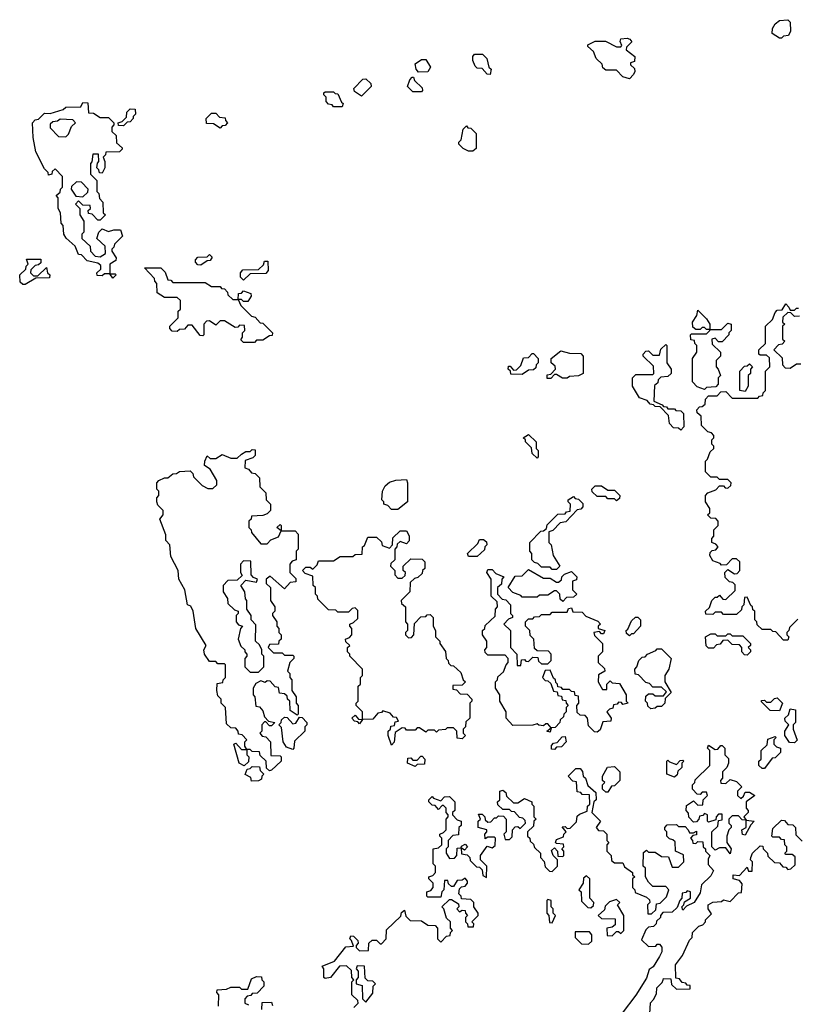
# Model space of a CAD drawing. Extents: x 2708302 to 2968450, y 494490 to 722710.
# Tile 172 of 256: x 2841180 to 2844809, y 672250 to 676846. Entities that reach past the tile are written whole.
import ezdxf

# ---------------------------------------------------------------- set-up
doc = ezdxf.new("R2010")
doc.units = 0

msp = doc.modelspace()

# ---------------------------------------------------------------- linework, layer by layer
at = {"layer": '0CON20XD'}
for points in [[(2844735, 676760), (2844725, 676760), (2844691.7, 676781.7), (2844692.5, 676805), (2844705, 676827.5), (2844725, 676842.5), (2844765, 676846.2), (2844776.2, 676835), (2844776.7, 676793.3), (2844768.3, 676771.7), (2844745, 676770), (2844735, 676760)], [(2844025, 676570), (2843995, 676580), (2843965, 676610), (2843915, 676610), (2843901.7, 676621.7), (2843898.3, 676638.3), (2843870, 676665), (2843858.3, 676698.3), (2843831.7, 676721.7), (2843831.7, 676728.3), (2843865, 676746.2), (2843913.9, 676746.1), (2843965, 676720), (2843985, 676720), (2843990, 676725), (2843982.5, 676745), (2843985, 676757.5), (2844015, 676760), (2844027.5, 676755), (2844036.7, 676743.3), (2844011.7, 676718.3), (2844010, 676705), (2844050, 676675), (2844048.3, 676651.7), (2844030, 676645), (2844030, 676635), (2844048.3, 676618.3), (2844050, 676605), (2844045, 676590), (2844025, 676570)], [(2843041.7, 676601.7), (2843030, 676615), (2843025, 676640), (2843055, 676661.2), (2843075, 676660), (2843096.7, 676625), (2843085, 676602.5), (2843041.7, 676601.7)], [(2843375, 676590), (2843361.7, 676591.7), (2843338.3, 676618.3), (2843315, 676620), (2843305, 676630), (2843294.1, 676655.9), (2843294, 676675), (2843302.5, 676685), (2843340, 676685), (2843360, 676665), (2843370, 676625), (2843380, 676615), (2843375, 676590)], [(2842775, 676490), (2842741.7, 676511.7), (2842740, 676525), (2842781.7, 676568.3), (2842795, 676570), (2842818.3, 676548.3), (2842820, 676535), (2842775, 676490)], [(2843055, 676510), (2843015, 676510), (2842990, 676535), (2843000, 676565), (2843011.7, 676578.3), (2843018.3, 676578.3), (2843021.7, 676561.7), (2843058.3, 676528.3), (2843060, 676515), (2843055, 676510)], [(2842685, 676440), (2842645, 676440), (2842638.3, 676448.3), (2842621.7, 676451.7), (2842610, 676465), (2842610, 676485), (2842600, 676495), (2842600, 676505), (2842605, 676510), (2842645, 676510), (2842651.7, 676501.7), (2842665, 676500), (2842681.7, 676461.7), (2842690, 676455), (2842685, 676440)], [(2841615, 675640), (2841600, 675660), (2841575, 675660), (2841565, 675650), (2841541.7, 675651.7), (2841540, 675665), (2841558.3, 675681.7), (2841558.3, 675698.3), (2841545, 675710), (2841495, 675720), (2841468.3, 675748.3), (2841455, 675750), (2841438.3, 675788.3), (2841397, 675827), (2841386.7, 675845), (2841382.5, 675885), (2841373.8, 675896.2), (2841370, 675945), (2841360, 675965), (2841360, 676015), (2841350, 676025), (2841368.3, 676041.7), (2841370, 676055), (2841380, 676065), (2841380, 676115), (2841345, 676150), (2841331.7, 676138.3), (2841330, 676125), (2841315, 676120), (2841312.5, 676132.5), (2841295, 676150), (2841255, 676230), (2841243, 676297), (2841240, 676365), (2841251.7, 676378.3), (2841268.3, 676381.7), (2841295, 676410), (2841321.7, 676408.3), (2841382.5, 676427.5), (2841395, 676437.5), (2841465, 676440), (2841475, 676460), (2841498.3, 676458.3), (2841501.7, 676411.7), (2841525, 676410), (2841555, 676390), (2841595, 676390), (2841620, 676365), (2841620, 676355), (2841610, 676345), (2841610, 676325), (2841630, 676305), (2841631.7, 676271.7), (2841658.3, 676248.3), (2841658.3, 676241.7), (2841645, 676230), (2841581.7, 676228.3), (2841580, 676215), (2841570, 676205), (2841577.5, 676185), (2841577.5, 676155), (2841565, 676130), (2841551.7, 676131.7), (2841550, 676145), (2841540, 676155), (2841543, 676177), (2841550, 676185), (2841548.3, 676218.3), (2841521.7, 676218.3), (2841517, 676183), (2841510, 676175), (2841510, 676125), (2841540, 676095), (2841540, 676045), (2841550, 676035), (2841551.7, 676011.7), (2841567.5, 675995), (2841570, 675945), (2841580, 675935), (2841555, 675910), (2841545, 675910), (2841518.3, 675938.3), (2841501.7, 675941.7), (2841500, 675955), (2841510, 675965), (2841508.3, 675978.3), (2841475, 675980), (2841455, 676000), (2841440, 675985), (2841460, 675965), (2841460, 675935), (2841480, 675905), (2841480, 675855), (2841470, 675845), (2841470, 675825), (2841508.3, 675788.3), (2841510, 675765), (2841531.7, 675741.7), (2841555, 675740), (2841580, 675755), (2841578.3, 675788.3), (2841540, 675825), (2841550, 675855), (2841565, 675870), (2841595, 675857.5), (2841620, 675865), (2841650, 675865), (2841660, 675835), (2841621.7, 675798.3), (2841620, 675785), (2841610, 675775), (2841610, 675765), (2841630, 675735), (2841628.3, 675721.7), (2841600, 675705), (2841600, 675660), (2841625, 675660), (2841630, 675655), (2841615, 675640)], [(2841665, 676350), (2841641.7, 676351.7), (2841640, 676365), (2841658.3, 676371.7), (2841678.3, 676391.7), (2841680, 676415), (2841695, 676430), (2841718.3, 676428.3), (2841720, 676405), (2841710, 676395), (2841710, 676385), (2841695, 676370), (2841681.7, 676368.3), (2841665, 676350)], [(2842115, 676340), (2842085, 676360), (2842051.7, 676361.7), (2842050, 676385), (2842075, 676410), (2842095, 676410), (2842111.7, 676391.7), (2842138.3, 676388.3), (2842140, 676375), (2842150, 676365), (2842138.3, 676351.7), (2842125, 676350), (2842115, 676340)], [(2841395, 676300), (2841408.3, 676311.7), (2841421.7, 676348.3), (2841440, 676365), (2841428.3, 676378.3), (2841368.3, 676381.7), (2841357, 676373), (2841335, 676370), (2841321.7, 676358.3), (2841321.7, 676341.7), (2841361.7, 676301.7), (2841395, 676300)], [(2843295, 676232.5), (2843275, 676232.5), (2843250, 676245), (2843230, 676265), (2843230, 676275), (2843240, 676285), (2843250, 676335), (2843265, 676350), (2843271.7, 676341.7), (2843285, 676340), (2843310, 676315), (2843310, 676245), (2843295, 676232.5)], [(2841475, 676020), (2841498.3, 676041.7), (2841500, 676055), (2841468.3, 676088.3), (2841445, 676090), (2841421.7, 676068.3), (2841420, 676055), (2841441.7, 676021.7), (2841475, 676020)], [(2842025, 675700), (2842011.7, 675701.7), (2842000, 675715), (2842000, 675725), (2842011.7, 675738.3), (2842055, 675740), (2842065, 675750), (2842078.3, 675738.3), (2842068.3, 675721.7), (2842055, 675720), (2842025, 675700)], [(2841205, 675610), (2841195, 675610), (2841181.7, 675621.7), (2841180, 675655), (2841208.3, 675681.7), (2841210, 675695), (2841220, 675705), (2841211.7, 675728.3), (2841278.3, 675728.3), (2841278.3, 675711.7), (2841268.3, 675701.7), (2841251.7, 675698.3), (2841231.7, 675678.3), (2841230, 675665), (2841245, 675650), (2841265, 675650), (2841305, 675690), (2841310, 675665), (2841320, 675655), (2841318.3, 675641.7), (2841255, 675640), (2841205, 675610)], [(2842225, 675630), (2842210, 675645), (2842210, 675665), (2842221.7, 675678.3), (2842295, 675680), (2842318.3, 675701.7), (2842321.7, 675718.3), (2842338.3, 675718.3), (2842340, 675675), (2842328.3, 675661.7), (2842255, 675660), (2842225, 675630)], [(2842275, 675340), (2842225, 675340), (2842211.7, 675351.7), (2842220, 675365), (2842220, 675385), (2842230, 675395), (2842228.3, 675418.3), (2842205, 675420), (2842198.3, 675411.7), (2842185, 675410), (2842135, 675440), (2842115, 675440), (2842095, 675420), (2842065, 675440), (2842051.7, 675438.3), (2842040, 675425), (2842040, 675375), (2842035, 675370), (2842021.7, 675371.7), (2841985, 675420), (2841965, 675420), (2841948.3, 675401.7), (2841925, 675400), (2841915, 675390), (2841891.7, 675391.7), (2841880, 675405), (2841880, 675415), (2841920, 675455), (2841920, 675485), (2841930, 675495), (2841930, 675535), (2841915, 675550), (2841855, 675550), (2841821.7, 675571.7), (2841820, 675615), (2841810, 675625), (2841808.3, 675638.3), (2841761.7, 675688.3), (2841838.3, 675688.3), (2841858.3, 675668.3), (2841871.7, 675631.7), (2841885, 675630), (2841895, 675620), (2842045, 675620), (2842075, 675600), (2842115, 675600), (2842121.7, 675591.7), (2842135, 675590), (2842150, 675575), (2842151.7, 675561.7), (2842175, 675540), (2842200, 675540), (2842201.7, 675568.3), (2842215, 675570), (2842225, 675580), (2842258.3, 675568.3), (2842260, 675555), (2842245, 675530), (2842225, 675530), (2842215, 675540), (2842200, 675540), (2842211.7, 675511.7), (2842261.7, 675461.7), (2842278.3, 675458.3), (2842301.7, 675431.7), (2842315, 675430), (2842360, 675385), (2842358.3, 675371.7), (2842345, 675370), (2842315, 675350), (2842285, 675350), (2842275, 675340)], [(2844811.7, 674048.3), (2844771.7, 674008.3), (2844770, 673995), (2844760, 673985), (2844760, 673975), (2844770, 673965), (2844765, 673950), (2844745, 673950), (2844708.3, 673988.3), (2844695, 673990), (2844685, 674000), (2844645, 674000), (2844621.7, 674021.7), (2844620, 674035), (2844610, 674045), (2844610, 674085), (2844601.7, 674091.7), (2844600, 674105), (2844591.7, 674111.7), (2844575, 674150), (2844561.7, 674148.3), (2844560, 674115), (2844550, 674105), (2844548.3, 674091.7), (2844525, 674070), (2844465, 674070), (2844455, 674080), (2844425, 674080), (2844415, 674070), (2844381.7, 674071.7), (2844380, 674085), (2844398.3, 674101.7), (2844410, 674135), (2844425, 674150), (2844435, 674150), (2844445, 674160), (2844461.7, 674141.7), (2844475, 674140), (2844518.3, 674181.7), (2844518.3, 674208.3), (2844508.3, 674218.3), (2844491.7, 674221.7), (2844471.7, 674241.7), (2844470, 674265), (2844485, 674280), (2844515, 674260), (2844528.3, 674261.7), (2844540, 674275), (2844540, 674315), (2844525, 674330), (2844505, 674330), (2844478.3, 674301.7), (2844455, 674300), (2844448.3, 674308.3), (2844415, 674320), (2844400, 674345), (2844401.7, 674358.3), (2844411.7, 674368.3), (2844428.3, 674371.7), (2844440, 674385), (2844428.3, 674398.3), (2844410, 674405), (2844410, 674425), (2844420, 674435), (2844420, 674465), (2844440, 674485), (2844440, 674505), (2844428.3, 674518.3), (2844405, 674520), (2844390, 674535), (2844400, 674545), (2844400, 674565), (2844380, 674595), (2844380, 674625), (2844391.7, 674638.3), (2844428.3, 674651.7), (2844445, 674670), (2844465, 674670), (2844471.7, 674661.7), (2844485, 674660), (2844498.3, 674671.7), (2844500, 674685), (2844485, 674700), (2844445, 674700), (2844435, 674710), (2844405, 674710), (2844380, 674735), (2844380, 674785), (2844390, 674795), (2844401.7, 674828.3), (2844420, 674845), (2844420, 674855), (2844410, 674865), (2844410, 674885), (2844420, 674895), (2844420, 674905), (2844408.3, 674918.3), (2844391.7, 674921.7), (2844361.7, 674951.7), (2844360, 674995), (2844341.7, 675011.7), (2844340, 675025), (2844351.7, 675038.3), (2844365, 675040), (2844378.3, 675051.7), (2844380, 675075), (2844395, 675090), (2844435, 675090), (2844451.7, 675108.3), (2844475, 675110), (2844505, 675080), (2844625, 675080), (2844631.7, 675088.3), (2844648.3, 675091.7), (2844650, 675105), (2844660, 675115), (2844660, 675205), (2844680, 675225), (2844678.3, 675268.3), (2844665, 675280), (2844635, 675280), (2844630, 675285), (2844630, 675305), (2844660, 675335), (2844660, 675415), (2844692.5, 675447.5), (2844705, 675480), (2844715, 675490), (2844738.3, 675491.7), (2844755, 675520), (2844770, 675505), (2844775, 675490), (2844795, 675490), (2844805, 675500), (2844815, 675500)], [(2844375, 675120), (2844341.7, 675131.7), (2844320, 675155), (2844320, 675265), (2844340, 675295), (2844340, 675325), (2844330, 675335), (2844328.3, 675348.3), (2844311.7, 675351.7), (2844310, 675375), (2844315, 675380), (2844385, 675380), (2844400, 675395), (2844400, 675400), (2844385, 675400), (2844375, 675410), (2844365, 675410), (2844355, 675400), (2844335, 675400), (2844321.7, 675411.7), (2844320, 675435), (2844340, 675465), (2844345, 675490), (2844385, 675450), (2844400, 675425), (2844400, 675400), (2844455, 675400), (2844485, 675430), (2844500, 675425), (2844500, 675395), (2844490, 675385), (2844490, 675375), (2844458.3, 675341.7), (2844441.7, 675341.7), (2844425, 675360), (2844410, 675355), (2844411.7, 675331.7), (2844450, 675295), (2844450, 675275), (2844430, 675255), (2844430, 675225), (2844440, 675215), (2844450, 675185), (2844440, 675175), (2844440, 675145), (2844428.3, 675131.7), (2844385, 675130), (2844375, 675120)], [(2844818.3, 675461.7), (2844795, 675460), (2844778.3, 675478.3), (2844765, 675480), (2844741.7, 675458.3), (2844740, 675435), (2844750, 675425), (2844740, 675415), (2844740, 675355), (2844750, 675345), (2844738.3, 675331.7), (2844721.7, 675328.3), (2844700, 675305), (2844738.3, 675268.3), (2844740, 675235), (2844751.7, 675221.7), (2844775, 675220), (2844805, 675240), (2844825, 675240)], [(2844265, 674930), (2844255, 674940), (2844231.7, 674941.7), (2844211.7, 674961.7), (2844208.3, 674998.3), (2844168.3, 675038.3), (2844145, 675040), (2844138.3, 675048.3), (2844121.7, 675051.7), (2844108.3, 675068.3), (2844071.7, 675081.7), (2844040, 675135), (2844040, 675175), (2844055, 675190), (2844135, 675190), (2844140, 675195), (2844138.3, 675228.3), (2844090, 675275), (2844090, 675285), (2844101.7, 675298.3), (2844115, 675300), (2844135, 675280), (2844165, 675280), (2844171.7, 675308.3), (2844195, 675330), (2844200, 675325), (2844200, 675245), (2844220, 675215), (2844220, 675195), (2844205, 675180), (2844171.7, 675178.3), (2844160, 675165), (2844158.3, 675151.7), (2844141.7, 675138.3), (2844140, 675065), (2844178.3, 675048.3), (2844185, 675040), (2844198.3, 675038.3), (2844205, 675030), (2844235, 675030), (2844241.7, 675021.7), (2844265, 675020), (2844278.3, 675008.3), (2844280, 674945), (2844265, 674930)], [(2843525, 675190), (2843471.7, 675191.7), (2843470, 675205), (2843460, 675215), (2843461.7, 675228.3), (2843468.3, 675228.3), (2843485, 675210), (2843498.3, 675211.7), (2843518.3, 675231.7), (2843531.7, 675268.3), (2843555, 675270), (2843571.7, 675288.3), (2843578.3, 675288.3), (2843600, 675265), (2843600, 675245), (2843590, 675235), (2843588.3, 675221.7), (2843578.3, 675211.7), (2843555, 675210), (2843525, 675190)], [(2843658.3, 675171.7), (2843641.7, 675171.7), (2843641.7, 675188.3), (2843658.3, 675191.7), (2843680, 675215), (2843678.3, 675228.3), (2843660, 675245), (2843660, 675265), (2843705, 675300), (2843745, 675290), (2843798.3, 675288.3), (2843810, 675275), (2843810, 675195), (2843787, 675183), (2843745, 675180), (2843735, 675172.5), (2843713, 675173), (2843685, 675190), (2843675, 675190), (2843658.3, 675171.7)], [(2844565, 675110), (2844540, 675115), (2844540, 675205), (2844561.7, 675228.3), (2844575, 675230), (2844585, 675240), (2844600, 675225), (2844590, 675215), (2844590, 675195), (2844580, 675185), (2844580, 675135), (2844565, 675110)], [(2843595, 674800), (2843571.7, 674821.7), (2843568.3, 674848.3), (2843540, 674875), (2843540, 674885), (2843530, 674895), (2843555, 674910), (2843590, 674875), (2843590, 674845), (2843600, 674835), (2843600, 674805), (2843595, 674800)], [(2842345, 673340), (2842331.7, 673351.7), (2842330, 673385), (2842301.7, 673411.7), (2842298.3, 673428.3), (2842265, 673430), (2842255, 673440), (2842240, 673440), (2842240, 673415), (2842250, 673405), (2842248.3, 673381.7), (2842227.5, 673362.5), (2842204, 673375), (2842180, 673465), (2842188.3, 673468.3), (2842215, 673440), (2842240, 673440), (2842230, 673455), (2842230, 673475), (2842240, 673485), (2842218.3, 673508.3), (2842201.7, 673511.7), (2842200, 673525), (2842188.3, 673538.3), (2842165, 673540), (2842145, 673560), (2842140, 673635), (2842120, 673655), (2842120, 673675), (2842105, 673690), (2842100, 673715), (2842101.7, 673748.3), (2842128.3, 673751.7), (2842130, 673765), (2842140, 673775), (2842140, 673835), (2842135, 673840), (2842105, 673840), (2842095, 673850), (2842065, 673850), (2842042.5, 673885), (2842040, 673905), (2842050, 673925), (2842002.5, 674005), (2841990, 674085), (2841978.3, 674108.3), (2841962.5, 674115), (2841950, 674185), (2841922.5, 674235), (2841920, 674275), (2841885, 674340), (2841880, 674395), (2841862.5, 674415), (2841861.7, 674441.7), (2841833.3, 674515), (2841850, 674535), (2841850, 674555), (2841825, 674580), (2841820, 674595), (2841820, 674615), (2841830, 674625), (2841830, 674645), (2841820, 674655), (2841820, 674685), (2841830, 674695), (2841855, 674707.5), (2841871.7, 674708.3), (2841895, 674726.7), (2841911.7, 674728.3), (2841925, 674737.5), (2841975, 674740), (2841988.3, 674728.3), (2841991.7, 674711.7), (2842031.7, 674671.7), (2842058.3, 674658.3), (2842081.7, 674658.3), (2842100, 674675), (2842100, 674695), (2842068.3, 674748.3), (2842042.5, 674765), (2842043.3, 674785), (2842055, 674810), (2842068.3, 674798.3), (2842095, 674797.5), (2842125, 674816.7), (2842165, 674800), (2842195, 674800), (2842215, 674817.5), (2842235, 674830), (2842255, 674830), (2842265, 674840), (2842278.3, 674838.3), (2842278.3, 674811.7), (2842268.3, 674801.7), (2842231.7, 674788.3), (2842230, 674755), (2842248.3, 674748.3), (2842261.7, 674731.7), (2842278.3, 674728.3), (2842298.3, 674708.3), (2842300, 674665), (2842328.3, 674638.3), (2842330, 674605), (2842350, 674585), (2842350, 674555), (2842335, 674540), (2842315, 674532.5), (2842261.7, 674528.3), (2842260, 674515), (2842250, 674505), (2842250, 674475), (2842260, 674465), (2842261.7, 674451.7), (2842305, 674400), (2842335, 674400), (2842351.7, 674418.3), (2842388.3, 674431.7), (2842400, 674460), (2842380, 674475), (2842395, 674490), (2842400, 674485), (2842400, 674460), (2842465, 674460), (2842480, 674445), (2842480, 674375), (2842470, 674365), (2842470, 674325), (2842451.7, 674318.3), (2842440, 674305), (2842440, 674265), (2842468.3, 674238.3), (2842468.3, 674221.7), (2842441.7, 674218.3), (2842415, 674190), (2842348.3, 674248.3), (2842330, 674235), (2842330, 674215), (2842350, 674195), (2842350, 674135), (2842370, 674105), (2842370, 674085), (2842360, 674075), (2842360, 674065), (2842380, 674035), (2842380, 674015), (2842390, 674005), (2842390, 673985), (2842400, 673975), (2842400, 673955), (2842390, 673945), (2842388.3, 673931.7), (2842345, 673930), (2842340, 673915), (2842365, 673890), (2842405, 673890), (2842415, 673880), (2842455, 673880), (2842460, 673875), (2842460, 673865), (2842440, 673845), (2842430, 673805), (2842440, 673795), (2842440, 673775), (2842450, 673765), (2842450, 673715), (2842470, 673685), (2842470, 673655), (2842480, 673645), (2842480, 673605), (2842475, 673600), (2842441.7, 673621.7), (2842440, 673665), (2842430, 673675), (2842428.3, 673688.3), (2842415, 673700), (2842391.7, 673701.7), (2842388.3, 673728.3), (2842371.7, 673731.7), (2842348.3, 673758.3), (2842335, 673760), (2842325, 673752.5), (2842305, 673760), (2842281.7, 673748.3), (2842270, 673725), (2842270, 673695), (2842277.5, 673685), (2842281.7, 673641.7), (2842298.3, 673638.3), (2842315, 673620), (2842321.7, 673591.7), (2842341.7, 673571.7), (2842370, 673565), (2842355, 673550), (2842345, 673550), (2842328.3, 673568.3), (2842321.7, 673568.3), (2842310, 673555), (2842310, 673525), (2842300, 673515), (2842311.7, 673501.7), (2842328.3, 673498.3), (2842350, 673475), (2842351.7, 673411.7), (2842395, 673410), (2842400, 673405), (2842400, 673385), (2842355, 673342.5), (2842345, 673340)], [(2842945, 674560), (2842915, 674560), (2842898.3, 674578.3), (2842880, 674585), (2842880, 674595), (2842870, 674605), (2842872.5, 674645), (2842885, 674670), (2842905, 674687.5), (2842935, 674697.5), (2842985, 674700), (2842990, 674685), (2842990, 674595), (2842945, 674560)], [(2843965, 674600), (2843955, 674610), (2843925, 674610), (2843915, 674620), (2843875, 674620), (2843851.7, 674641.7), (2843850, 674655), (2843865, 674670), (2843895, 674670), (2843925, 674650), (2843955, 674650), (2843980, 674625), (2843978.3, 674611.7), (2843965, 674600)], [(2843685, 674280), (2843665, 674280), (2843655, 674290), (2843615, 674290), (2843598.3, 674308.3), (2843581.7, 674311.7), (2843570, 674325), (2843570, 674355), (2843560, 674365), (2843560, 674405), (2843611.7, 674458.3), (2843625, 674460), (2843638.3, 674471.7), (2843641.7, 674488.3), (2843691.7, 674538.3), (2843725, 674540), (2843731.7, 674548.3), (2843748.3, 674551.7), (2843750, 674585), (2843740, 674595), (2843740, 674605), (2843765, 674620), (2843771.7, 674611.7), (2843788.3, 674608.3), (2843808.3, 674588.3), (2843808.3, 674571.7), (2843798.3, 674561.7), (2843781.7, 674558.3), (2843728.3, 674501.7), (2843701.7, 674498.3), (2843668.3, 674461.7), (2843650, 674455), (2843650, 674405), (2843660, 674395), (2843670, 674345), (2843700, 674295), (2843685, 674280)], [(2842915, 673460), (2842900, 673505), (2842900, 673525), (2842910, 673535), (2842911.7, 673548.3), (2842928.3, 673551.7), (2842931.7, 673568.3), (2842948.3, 673571.7), (2842938.3, 673588.3), (2842925, 673590), (2842908.3, 673608.3), (2842875, 673620), (2842868.3, 673611.7), (2842851.7, 673608.3), (2842828.3, 673581.7), (2842780, 673580), (2842765, 673560), (2842758.3, 673568.3), (2842741.7, 673571.7), (2842730, 673585), (2842745, 673600), (2842761.7, 673581.7), (2842780, 673580), (2842780, 673615), (2842750, 673645), (2842750, 673655), (2842760, 673665), (2842760, 673735), (2842770, 673745), (2842770, 673775), (2842780, 673785), (2842780, 673815), (2842720, 673875), (2842720, 673885), (2842710, 673895), (2842710, 673915), (2842720, 673925), (2842701.7, 673941.7), (2842700, 673955), (2842718.3, 673961.7), (2842730, 673975), (2842730, 674005), (2842720, 674015), (2842720, 674025), (2842738.3, 674031.7), (2842758.3, 674051.7), (2842758.3, 674088.3), (2842745, 674100), (2842731.7, 674098.3), (2842715, 674080), (2842665, 674080), (2842655, 674090), (2842621.7, 674091.7), (2842571.7, 674141.7), (2842570, 674155), (2842560, 674165), (2842560, 674195), (2842550, 674205), (2842548.3, 674248.3), (2842511.7, 674261.7), (2842500, 674275), (2842515, 674290), (2842535, 674290), (2842548.3, 674281.7), (2842568.3, 674301.7), (2842575, 674320), (2842645, 674320), (2842675, 674340), (2842735, 674340), (2842745, 674350), (2842778.3, 674351.7), (2842780, 674385), (2842788.3, 674391.7), (2842805, 674430), (2842845, 674430), (2842868.3, 674408.3), (2842871.7, 674391.7), (2842905, 674380), (2842920, 674395), (2842921.7, 674428.3), (2842955, 674460), (2842985, 674460), (2842997, 674437), (2842997, 674413), (2842985, 674400), (2842955, 674410), (2842941.7, 674398.3), (2842940, 674385), (2842930, 674375), (2842930, 674325), (2842911.7, 674308.3), (2842910, 674295), (2842930, 674275), (2842930, 674255), (2842945, 674240), (2842965, 674240), (2842978.3, 674251.7), (2842980, 674265), (2842970, 674275), (2842970, 674295), (2843005, 674330), (2843058.3, 674328.3), (2843070, 674315), (2843070, 674285), (2843060, 674275), (2843058.3, 674261.7), (2843038.3, 674241.7), (2843021.7, 674238.3), (2843001.7, 674218.3), (2843000, 674175), (2842960, 674135), (2842961.7, 674121.7), (2842980, 674105), (2842980, 674035), (2842990, 674025), (2842990, 673995), (2842980, 673985), (2842980, 673975), (2842995, 673960), (2843008.3, 673961.7), (2843020, 673975), (2843021.7, 674028.3), (2843051.7, 674058.3), (2843075, 674060), (2843081.7, 674068.3), (2843095, 674070), (2843110, 674055), (2843110, 674015), (2843120, 673995), (2843120, 673965), (2843140, 673945), (2843140, 673935), (2843167, 673897), (2843170, 673865), (2843180, 673855), (2843181.7, 673841.7), (2843191.7, 673831.7), (2843205, 673830), (2843238.3, 673798.3), (2843250, 673765), (2843260, 673755), (2843245, 673740), (2843201.7, 673738.3), (2843201.7, 673721.7), (2843218.3, 673718.3), (2843235, 673700), (2843268.3, 673698.3), (2843290, 673675), (2843290, 673665), (2843280, 673655), (2843280, 673585), (2843261.7, 673568.3), (2843260, 673545), (2843250, 673535), (2843250, 673515), (2843260, 673505), (2843245, 673490), (2843221.7, 673491.7), (2843220, 673525), (2843205, 673540), (2843175, 673540), (2843167, 673533), (2843135, 673530), (2843125, 673520), (2843115, 673530), (2843085, 673530), (2843075, 673520), (2843045, 673540), (2843035, 673540), (2843025, 673530), (2842985, 673530), (2842978.3, 673538.3), (2842965, 673540), (2842931.7, 673518.3), (2842927, 673473), (2842915, 673460)], [(2843315, 674340), (2843275, 674340), (2843270, 674355), (2843318.3, 674401.7), (2843325, 674420), (2843345, 674420), (2843358.3, 674408.3), (2843360, 674395), (2843350, 674385), (2843348.3, 674371.7), (2843315, 674340)], [(2842295, 673800), (2842320, 673825), (2842320, 673875), (2842310, 673885), (2842310, 673905), (2842298.3, 673928.3), (2842280, 673945), (2842281.7, 674021.7), (2842260, 674045), (2842260, 674065), (2842240, 674095), (2842240, 674135), (2842233, 674143), (2842230, 674175), (2842212.5, 674205), (2842235, 674230), (2842285, 674220), (2842290, 674235), (2842271.7, 674241.7), (2842260, 674255), (2842258.3, 674318.3), (2842225, 674320), (2842210, 674305), (2842210, 674265), (2842218.3, 674251.7), (2842195, 674230), (2842151.7, 674228.3), (2842130, 674205), (2842130, 674175), (2842150, 674145), (2842151.7, 674121.7), (2842181.7, 674091.7), (2842200, 674085), (2842200, 674075), (2842190, 674065), (2842190, 674035), (2842201.7, 674021.7), (2842220, 674015), (2842210, 674005), (2842200, 673955), (2842211.7, 673921.7), (2842230, 673905), (2842230, 673895), (2842240, 673885), (2842240, 673875), (2842230, 673865), (2842230, 673825), (2842255, 673800), (2842295, 673800)], [(2843875, 673520), (2843861.7, 673521.7), (2843835, 673550), (2843830, 673585), (2843818.3, 673598.3), (2843795, 673600), (2843781.7, 673611.7), (2843780, 673645), (2843790, 673655), (2843788.3, 673688.3), (2843771.7, 673691.7), (2843768.3, 673708.3), (2843755, 673710), (2843745, 673720), (2843715, 673720), (2843708.3, 673728.3), (2843691.7, 673731.7), (2843690, 673745), (2843681.7, 673751.7), (2843680, 673765), (2843671.7, 673771.7), (2843655, 673810), (2843631.7, 673808.3), (2843620, 673775), (2843631.7, 673761.7), (2843645, 673760), (2843658.3, 673748.3), (2843671.7, 673711.7), (2843688.3, 673708.3), (2843691.7, 673691.7), (2843708.3, 673688.3), (2843711.7, 673671.7), (2843728.3, 673668.3), (2843730, 673655), (2843740, 673645), (2843730, 673635), (2843730, 673615), (2843720, 673605), (2843718.3, 673591.7), (2843701.7, 673578.3), (2843700, 673565), (2843678.3, 673541.7), (2843660, 673540), (2843655, 673520), (2843640, 673525), (2843660, 673540), (2843645, 673560), (2843635, 673560), (2843625, 673550), (2843603, 673553), (2843595, 673560), (2843575, 673552.5), (2843481.7, 673551.7), (2843450, 673585), (2843450, 673615), (2843420, 673665), (2843420, 673695), (2843400, 673725), (2843400, 673755), (2843410, 673765), (2843411.7, 673778.3), (2843438.3, 673801.7), (2843450, 673835), (2843460, 673845), (2843460, 673865), (2843445, 673880), (2843365, 673880), (2843351.7, 673891.7), (2843350, 673905), (2843360, 673915), (2843360, 673945), (2843340, 673975), (2843340, 673995), (2843350, 674005), (2843351.7, 674018.3), (2843398.3, 674061.7), (2843400, 674095), (2843410, 674105), (2843408.3, 674128.3), (2843380, 674155), (2843380, 674235), (2843360, 674265), (2843365, 674280), (2843385, 674280), (2843401.7, 674261.7), (2843440, 674245), (2843430, 674235), (2843428.3, 674211.7), (2843410, 674195), (2843410, 674165), (2843431.7, 674141.7), (2843448.3, 674138.3), (2843470, 674115), (2843470, 674075), (2843480, 674065), (2843480, 674055), (2843461.7, 674048.3), (2843440, 674025), (2843470, 673995), (2843470, 673915), (2843500, 673885), (2843501.7, 673831.7), (2843518.3, 673831.7), (2843521.7, 673858.3), (2843535, 673860), (2843541.7, 673851.7), (2843555, 673850), (2843575, 673870), (2843598.3, 673868.3), (2843601.7, 673851.7), (2843615, 673840), (2843645, 673840), (2843660, 673855), (2843660, 673885), (2843648.3, 673898.3), (2843595, 673900), (2843581.7, 673911.7), (2843580, 673955), (2843561.7, 673971.7), (2843560, 673995), (2843540, 674015), (2843540, 674035), (2843555, 674050), (2843575, 674050), (2843581.7, 674058.3), (2843605, 674060), (2843615, 674070), (2843655, 674070), (2843665, 674080), (2843735, 674080), (2843741.7, 674098.3), (2843755, 674100), (2843761.7, 674081.7), (2843805, 674080), (2843821.7, 674061.7), (2843878.3, 674038.3), (2843890, 674025), (2843880, 674015), (2843880, 674005), (2843910, 673995), (2843905, 673980), (2843895, 673980), (2843885, 673990), (2843860, 673985), (2843861.7, 673971.7), (2843900, 673935), (2843900, 673895), (2843880, 673875), (2843880, 673845), (2843908.3, 673818.3), (2843910, 673805), (2843881.7, 673788.3), (2843880, 673755), (2843900, 673720), (2843920, 673720), (2843920, 673745), (2843935, 673760), (2843945, 673750), (2843978.3, 673748.3), (2844010, 673695), (2844010, 673665), (2844020, 673655), (2843995, 673650), (2843988.3, 673658.3), (2843975, 673660), (2843968.3, 673651.7), (2843951.7, 673648.3), (2843948.3, 673631.7), (2843931.7, 673628.3), (2843920, 673615), (2843940, 673585), (2843938.3, 673571.7), (2843901.7, 673568.3), (2843888.3, 673531.7), (2843875, 673520)], [(2843715, 674130), (2843701.7, 674141.7), (2843700, 674165), (2843685, 674180), (2843675, 674180), (2843645, 674160), (2843605, 674160), (2843595, 674150), (2843525, 674150), (2843518.3, 674158.3), (2843481.7, 674171.7), (2843460, 674195), (2843491.7, 674248.3), (2843525, 674250), (2843555, 674280), (2843625, 674240), (2843655, 674240), (2843685, 674220), (2843695, 674220), (2843708.3, 674231.7), (2843710, 674245), (2843721.7, 674258.3), (2843755, 674270), (2843780, 674245), (2843778.3, 674231.7), (2843760, 674225), (2843760, 674185), (2843780, 674165), (2843765, 674150), (2843731.7, 674148.3), (2843715, 674130)], [(2844025, 673970), (2844011.7, 673981.7), (2844010, 673995), (2844018.3, 674001.7), (2844035, 674040), (2844053, 674057), (2844065, 674057.5), (2844077.5, 674045), (2844077.5, 674015), (2844045, 673980), (2844035, 673980), (2844025, 673970)], [(2844575, 673880), (2844561.7, 673881.7), (2844550, 673895), (2844550, 673915), (2844538.3, 673928.3), (2844505, 673930), (2844485, 673950), (2844461.7, 673948.3), (2844448.3, 673931.7), (2844431.7, 673928.3), (2844417, 673913), (2844395, 673912.5), (2844383, 673923), (2844380, 673965), (2844405, 673980), (2844425, 673980), (2844435, 673970), (2844475, 673970), (2844485, 673980), (2844495, 673980), (2844505, 673970), (2844555, 673970), (2844590, 673935), (2844590, 673925), (2844580, 673915), (2844590, 673905), (2844590, 673895), (2844575, 673880)], [(2844125, 673630), (2844111.7, 673641.7), (2844110, 673655), (2844100, 673665), (2844101.7, 673688.3), (2844115, 673700), (2844135, 673700), (2844145, 673690), (2844185, 673690), (2844198.3, 673708.3), (2844175, 673730), (2844135, 673730), (2844118.3, 673748.3), (2844101.7, 673751.7), (2844068.3, 673788.3), (2844051.7, 673791.7), (2844050, 673815), (2844060, 673825), (2844070, 673855), (2844085, 673870), (2844098.3, 673871.7), (2844110, 673885), (2844148.3, 673901.7), (2844155, 673910), (2844175, 673910), (2844220, 673865), (2844210, 673815), (2844190, 673785), (2844190, 673755), (2844220, 673705), (2844191.7, 673678.3), (2844190, 673655), (2844175, 673640), (2844155, 673640), (2844145, 673632.5), (2844125, 673630)], [(2844725, 673620), (2844681.7, 673621.7), (2844641.7, 673661.7), (2844641.7, 673668.3), (2844655, 673670), (2844665, 673660), (2844685, 673660), (2844701.7, 673678.3), (2844715, 673680), (2844740, 673655), (2844725, 673620)], [(2844795, 673470), (2844771.7, 673471.7), (2844750, 673505), (2844750, 673525), (2844770, 673555), (2844751.7, 673571.7), (2844750, 673585), (2844768.3, 673601.7), (2844775, 673630), (2844800, 673625), (2844800, 673565), (2844790, 673555), (2844790, 673535), (2844807.5, 673482.5), (2844795, 673470)], [(2842455, 673440), (2842425, 673450), (2842410, 673475), (2842401.7, 673541.7), (2842390, 673555), (2842400, 673565), (2842401.7, 673578.3), (2842415, 673590), (2842428.3, 673588.3), (2842455, 673560), (2842468.3, 673561.7), (2842485, 673590), (2842498.3, 673588.3), (2842520, 673565), (2842520, 673555), (2842510, 673545), (2842510, 673525), (2842461.7, 673478.3), (2842460, 673445), (2842455, 673440)], [(2843675, 673440), (2843661.7, 673441.7), (2843661.7, 673458.3), (2843671.7, 673468.3), (2843688.3, 673471.7), (2843711.7, 673498.3), (2843725, 673500), (2843730, 673475), (2843708.3, 673451.7), (2843685, 673450), (2843675, 673440)], [(2844655, 673350), (2844645, 673350), (2844630, 673365), (2844630, 673385), (2844640, 673395), (2844640, 673435), (2844668.3, 673461.7), (2844671.7, 673488.3), (2844705, 673500), (2844710, 673495), (2844700, 673485), (2844700, 673465), (2844711.7, 673451.7), (2844730, 673445), (2844730, 673425), (2844705, 673400), (2844691.7, 673398.3), (2844655, 673350)], [(2844495, 672952.5), (2844475, 672980), (2844445, 672980), (2844425, 672970), (2844410, 672985), (2844410, 673055), (2844438.3, 673081.7), (2844441.7, 673108.3), (2844458.3, 673111.7), (2844458.3, 673138.3), (2844441.7, 673138.3), (2844430, 673125), (2844428.3, 673111.7), (2844395, 673100), (2844390, 673105), (2844390, 673135), (2844375, 673140), (2844368.3, 673131.7), (2844351.7, 673128.3), (2844350, 673115), (2844338.3, 673101.7), (2844325, 673100), (2844303, 673123), (2844301.7, 673141.7), (2844290, 673155), (2844291.7, 673178.3), (2844325, 673200), (2844345, 673180), (2844368.3, 673181.7), (2844370, 673205), (2844390, 673225), (2844385, 673240), (2844365, 673240), (2844355, 673230), (2844341.7, 673231.7), (2844320, 673255), (2844320, 673275), (2844330, 673285), (2844331.7, 673298.3), (2844400, 673365), (2844400, 673435), (2844390, 673445), (2844395, 673460), (2844425, 673440), (2844438.3, 673441.7), (2844451.7, 673458.3), (2844458.3, 673458.3), (2844470, 673445), (2844470, 673415), (2844487, 673397), (2844487.5, 673375), (2844480, 673355), (2844460, 673335), (2844460, 673305), (2844450, 673295), (2844451.7, 673281.7), (2844475, 673280), (2844495, 673300), (2844525, 673290), (2844550, 673265), (2844530, 673245), (2844530, 673225), (2844545, 673210), (2844558.3, 673221.7), (2844565, 673240), (2844585, 673240), (2844610, 673225), (2844570, 673195), (2844570, 673165), (2844580, 673155), (2844580, 673145), (2844560, 673125), (2844570, 673110), (2844607.5, 673105), (2844591.7, 673088.3), (2844565, 673040), (2844553, 673043), (2844550, 673065), (2844570, 673075), (2844570, 673110), (2844551.7, 673111.7), (2844535, 673130), (2844505, 673130), (2844490, 673115), (2844490, 673095), (2844500, 673085), (2844500, 673075), (2844490, 673065), (2844480, 673035), (2844480, 673005), (2844500, 672975), (2844495, 672952.5)], [(2843025, 673360), (2842990, 673375), (2842991.7, 673398.3), (2843005, 673400), (2843015, 673390), (2843035, 673390), (2843051.7, 673408.3), (2843058.3, 673408.3), (2843070, 673395), (2843068.3, 673371.7), (2843035, 673370), (2843025, 673360)], [(2842261.7, 673291.7), (2842258.3, 673308.3), (2842232.5, 673322.5), (2842241.7, 673348.3), (2842255, 673350), (2842265, 673360), (2842298.3, 673358.3), (2842301.7, 673341.7), (2842320, 673325), (2842310, 673315), (2842308.3, 673301.7), (2842295, 673292.5), (2842261.7, 673291.7)], [(2843925, 673240), (2843915, 673240), (2843900, 673255), (2843900, 673275), (2843910, 673285), (2843900, 673295), (2843900, 673315), (2843923.6, 673356.4), (2843955, 673360), (2843980, 673335), (2843980, 673295), (2843955, 673270), (2843941.7, 673268.3), (2843925, 673240)], [(2844235, 673310), (2844200, 673325), (2844200, 673385), (2844205, 673390), (2844211.7, 673381.7), (2844245, 673370), (2844261.7, 673388.3), (2844275, 673390), (2844280, 673385), (2844270, 673375), (2844270, 673355), (2844251.7, 673338.3), (2844248.3, 673321.7), (2844235, 673310)], [(2842740, 672235), (2842760, 672255), (2842758.3, 672268.3), (2842730, 672295), (2842730, 672355), (2842740, 672365), (2842730, 672375), (2842728.3, 672408.3), (2842705, 672430), (2842671.7, 672428.3), (2842630, 672375), (2842605, 672370), (2842600, 672375), (2842600, 672415), (2842591.7, 672428.3), (2842648.3, 672451.7), (2842701.7, 672518.3), (2842738.3, 672521.7), (2842728.3, 672548.3), (2842720, 672555), (2842725, 672570), (2842738.3, 672568.3), (2842758.3, 672548.3), (2842760, 672535), (2842750, 672525), (2842750, 672515), (2842765, 672500), (2842808.3, 672501.7), (2842810, 672535), (2842825, 672550), (2842845, 672550), (2842861.7, 672531.7), (2842868.3, 672531.7), (2842890, 672555), (2842891.7, 672598.3), (2842958.3, 672661.7), (2842961.7, 672678.3), (2842975, 672690), (2842981.7, 672661.7), (2843001.7, 672641.7), (2843055, 672640), (2843085, 672620), (2843118.3, 672618.3), (2843130, 672605), (2843130, 672555), (2843145, 672540), (2843171.7, 672568.3), (2843188.3, 672571.7), (2843190, 672585), (2843200, 672595), (2843190, 672605), (2843190, 672635), (2843171.7, 672651.7), (2843160, 672695), (2843150, 672705), (2843185, 672740), (2843195, 672740), (2843228.3, 672718.3), (2843230, 672705), (2843220, 672695), (2843231.7, 672681.7), (2843245, 672690), (2843258.3, 672688.3), (2843260, 672675), (2843270, 672665), (2843260, 672655), (2843260, 672635), (2843270, 672625), (2843271.7, 672611.7), (2843298.3, 672611.7), (2843300, 672625), (2843290, 672635), (2843320, 672665), (2843320, 672675), (2843300, 672705), (2843300, 672725), (2843285, 672740), (2843241.7, 672741.7), (2843240, 672755), (2843230, 672765), (2843231.7, 672788.3), (2843241.7, 672798.3), (2843258.3, 672801.7), (2843270, 672815), (2843270, 672825), (2843258.3, 672838.3), (2843245, 672830), (2843221.7, 672828.3), (2843205, 672800), (2843195, 672800), (2843181.7, 672811.7), (2843178.3, 672828.3), (2843161.7, 672828.3), (2843160, 672785), (2843150, 672775), (2843145, 672750), (2843085, 672750), (2843080, 672755), (2843080, 672775), (2843098.3, 672781.7), (2843110, 672795), (2843110, 672815), (2843090, 672835), (2843090, 672845), (2843108.3, 672851.7), (2843120, 672865), (2843120, 672895), (2843110, 672905), (2843110, 672975), (2843135, 672980), (2843150, 672995), (2843150, 673025), (2843140, 673035), (2843140, 673045), (2843158.3, 673051.7), (2843170, 673065), (2843170, 673115), (2843180, 673125), (2843180, 673135), (2843170, 673145), (2843170, 673165), (2843158.3, 673178.3), (2843151.7, 673178.3), (2843135, 673160), (2843118.3, 673178.3), (2843105, 673180), (2843090, 673195), (2843090, 673205), (2843105, 673220), (2843111.7, 673211.7), (2843145, 673200), (2843161.7, 673218.3), (2843185, 673220), (2843210, 673195), (2843210, 673155), (2843200, 673145), (2843200, 673135), (2843221.7, 673111.7), (2843240, 673105), (2843240, 673085), (2843230, 673075), (2843228.3, 673041.7), (2843201.7, 673038.3), (2843180, 673015), (2843180, 672985), (2843170, 672975), (2843170, 672955), (2843185, 672930), (2843208.3, 672931.7), (2843220, 672945), (2843221.7, 672978.3), (2843240, 672980), (2843241.7, 672988.3), (2843258.3, 672998.3), (2843270, 672985), (2843255, 672970), (2843240, 672980), (2843241.7, 672951.7), (2843268.3, 672948.3), (2843280, 672935), (2843281.7, 672921.7), (2843311.7, 672891.7), (2843325, 672890), (2843338.3, 672878.3), (2843341.7, 672851.7), (2843358.3, 672841.7), (2843360, 672895), (2843330, 672925), (2843330, 672945), (2843361.7, 672988.3), (2843385, 672980), (2843398.3, 672991.7), (2843400, 673025), (2843395, 673030), (2843365, 673030), (2843351.7, 673021.7), (2843350, 673045), (2843360, 673055), (2843360, 673065), (2843320, 673075), (2843320, 673105), (2843330, 673115), (2843321.7, 673138.3), (2843338.3, 673138.3), (2843350, 673125), (2843351.7, 673111.7), (2843365, 673100), (2843378.3, 673101.7), (2843395, 673120), (2843405, 673120), (2843415, 673130), (2843438.3, 673128.3), (2843450, 673115), (2843450, 673055), (2843440, 673045), (2843445, 673020), (2843465, 673020), (2843478.3, 673031.7), (2843480, 673065), (2843491.7, 673078.3), (2843505, 673080), (2843515, 673070), (2843540, 673095), (2843538.3, 673108.3), (2843528.3, 673118.3), (2843511.7, 673121.7), (2843488.3, 673148.3), (2843475, 673150), (2843465, 673160), (2843435, 673160), (2843411.7, 673181.7), (2843410, 673195), (2843420, 673205), (2843420, 673245), (2843435, 673250), (2843448.3, 673238.3), (2843451.7, 673221.7), (2843485, 673190), (2843505, 673190), (2843535, 673210), (2843570, 673195), (2843570, 673185), (2843580, 673175), (2843580, 673125), (2843590, 673115), (2843580, 673105), (2843578.3, 673081.7), (2843550, 673055), (2843550, 673035), (2843560, 673025), (2843561.7, 673011.7), (2843578.3, 672998.3), (2843581.7, 672981.7), (2843610, 672955), (2843610, 672935), (2843627, 672917), (2843631.7, 672891.7), (2843651.7, 672871.7), (2843665, 672870), (2843690, 672895), (2843690, 672925), (2843670, 672945), (2843661.7, 672968.3), (2843675, 672980), (2843690, 672965), (2843691.7, 672941.7), (2843715, 672940), (2843720, 672945), (2843720, 672965), (2843710, 672975), (2843720, 672985), (2843718.3, 672998.3), (2843685, 673000), (2843680, 673005), (2843685, 673020), (2843718.3, 673031.7), (2843720, 673045), (2843730, 673055), (2843711.7, 673078.3), (2843725, 673080), (2843735, 673070), (2843748.3, 673071.7), (2843778.3, 673101.7), (2843781.7, 673128.3), (2843791.7, 673138.3), (2843828.3, 673151.7), (2843830, 673175), (2843840, 673185), (2843838.3, 673228.3), (2843805, 673230), (2843798.3, 673238.3), (2843781.7, 673241.7), (2843778.3, 673288.3), (2843761.7, 673291.7), (2843740, 673315), (2843765, 673340), (2843775, 673350), (2843795, 673350), (2843807, 673337), (2843810, 673315), (2843820, 673305), (2843831.7, 673271.7), (2843868.3, 673238.3), (2843870, 673205), (2843860, 673195), (2843850, 673145), (2843890, 673105), (2843870, 673075), (2843881.7, 673061.7), (2843905, 673060), (2843920, 673045), (2843920, 673015), (2843930, 673005), (2843920, 672995), (2843920, 672965), (2843940, 672945), (2843941.7, 672921.7), (2843955, 672910), (2843995, 672910), (2844001.7, 672891.7), (2844040, 672865), (2844040, 672855), (2844050, 672845), (2844040, 672835), (2844040, 672795), (2844050, 672785), (2844051.7, 672771.7), (2844105, 672750), (2844118.3, 672738.3), (2844120, 672725), (2844110, 672715), (2844111.7, 672671.7), (2844128.3, 672671.7), (2844148.3, 672691.7), (2844151.7, 672718.3), (2844168.3, 672721.7), (2844198.3, 672751.7), (2844210, 672785), (2844195, 672800), (2844135, 672800), (2844115, 672820), (2844100, 672845), (2844100, 672885), (2844090, 672895), (2844091.7, 672958.3), (2844105, 672970), (2844115, 672960), (2844145, 672960), (2844175, 672940), (2844208.3, 672938.3), (2844225, 672890), (2844255, 672890), (2844280, 672915), (2844278.3, 672948.3), (2844240, 672965), (2844238.3, 673008.3), (2844228.3, 673018.3), (2844211.7, 673021.7), (2844200, 673035), (2844200, 673055), (2844190, 673065), (2844190, 673075), (2844201.7, 673088.3), (2844245, 673090), (2844255, 673080), (2844285, 673080), (2844300, 673065), (2844305, 673050), (2844325, 673050), (2844338.3, 673058.3), (2844338.3, 673041.7), (2844321.7, 673038.3), (2844310, 673025), (2844320, 673015), (2844321.7, 673001.7), (2844335, 673000), (2844345, 673010), (2844368.3, 673008.3), (2844370, 672985), (2844380, 672975), (2844380, 672965), (2844400, 672945), (2844392.5, 672927.5), (2844393, 672903), (2844417.5, 672875), (2844405, 672850), (2844361.7, 672808.3), (2844355, 672770), (2844326.7, 672725), (2844291.7, 672708.3), (2844275, 672690), (2844270, 672705), (2844280, 672715), (2844281.7, 672728.3), (2844310, 672745), (2844310, 672775), (2844295, 672780), (2844288.3, 672771.7), (2844271.7, 672768.3), (2844270, 672745), (2844260, 672735), (2844248.3, 672701.7), (2844225, 672680), (2844181.7, 672678.3), (2844170, 672665), (2844170, 672655), (2844151.7, 672638.3), (2844150, 672625), (2844137, 672613), (2844115, 672610), (2844101.7, 672598.3), (2844081.7, 672551.7), (2844115, 672520), (2844148.3, 672521.7)], [(2844120, 672205), (2844123, 672257), (2844138.3, 672271.7), (2844151.7, 672298.3), (2844153, 672327), (2844178.3, 672351.7), (2844182.5, 672365), (2844185, 672370), (2844218.3, 672368.3), (2844221.7, 672341.7), (2844245, 672320), (2844308.3, 672321.7), (2844308.3, 672338.3), (2844295, 672340), (2844288.3, 672348.3), (2844271.7, 672351.7), (2844258.3, 672368.3), (2844241.7, 672371.7), (2844240, 672435), (2844272.5, 672477.5), (2844305, 672550), (2844318.3, 672561.7), (2844320, 672585), (2844350, 672615), (2844368.3, 672621.7), (2844380, 672635), (2844380, 672645), (2844408.3, 672671.7), (2844392.5, 672695), (2844392.5, 672715), (2844415, 672727.5), (2844455, 672730), (2844465, 672737.5), (2844495, 672730), (2844535, 672770), (2844548.3, 672771.7), (2844551.7, 672811.7), (2844538.3, 672828.3), (2844510, 672835), (2844510, 672855), (2844538.3, 672851.7), (2844575, 672890), (2844581.7, 672871.7), (2844598.3, 672871.7), (2844600, 672915), (2844590, 672925), (2844592.5, 672935), (2844600, 672955), (2844635, 672990), (2844648.3, 672988.3), (2844650, 672975), (2844670, 672955), (2844671.7, 672941.7), (2844701.7, 672911.7), (2844725, 672910), (2844741.7, 672891.7), (2844755, 672890), (2844765, 672880), (2844778.3, 672881.7), (2844798.3, 672901.7), (2844798.3, 672938.3), (2844785, 672950), (2844755, 672950), (2844750, 672955), (2844760, 672965), (2844760, 672985), (2844750, 672995), (2844748.3, 673018.3), (2844735, 673020), (2844725, 673030), (2844695, 673030), (2844690, 673035), (2844695, 673070), (2844735, 673110), (2844748.3, 673108.3), (2844765, 673090), (2844788.3, 673088.3), (2844800, 673075), (2844801.7, 673041.7), (2844831.7, 673011.7)], [(2843845, 672700), (2843858.3, 672711.7), (2843860, 672725), (2843840, 672745), (2843840, 672835), (2843825, 672850), (2843811.7, 672838.3), (2843810, 672815), (2843790, 672785), (2843800, 672775), (2843801.7, 672731.7), (2843831.7, 672701.7), (2843845, 672700)], [(2843665, 672630), (2843680, 672665), (2843670, 672675), (2843670, 672695), (2843660, 672705), (2843660, 672735), (2843645, 672740), (2843640, 672735), (2843640, 672675), (2843650, 672665), (2843651.7, 672631.7), (2843665, 672630)], [(2843945, 672570), (2843965, 672590), (2843975, 672590), (2843985, 672580), (2844000, 672595), (2844000, 672665), (2843970, 672715), (2843980, 672725), (2843965, 672740), (2843931.7, 672728.3), (2843911.7, 672708.3), (2843908.3, 672691.7), (2843880, 672665), (2843895, 672650), (2843958.3, 672648.3), (2843958.3, 672621.7), (2843945, 672610), (2843920, 672605), (2843921.7, 672571.7), (2843945, 672570)], [(2843835, 672530), (2843850, 672545), (2843850, 672575), (2843838.3, 672588.3), (2843771.7, 672588.3), (2843771.7, 672561.7), (2843801.7, 672531.7), (2843835, 672530)], [(2844148.3, 672521.7), (2844155, 672530), (2844165, 672530), (2844177, 672517), (2844176.7, 672495), (2844165, 672472.5), (2844136.7, 672425), (2844117.5, 672412.5), (2844105, 672372.5), (2844055, 672292.5), (2843991.7, 672208.3)], [(2842795, 672260), (2842828.3, 672301.7), (2842830, 672335), (2842840, 672345), (2842828.3, 672358.3), (2842805, 672360), (2842791.7, 672371.7), (2842788.3, 672428.3), (2842755, 672430), (2842750, 672415), (2842760, 672405), (2842760, 672375), (2842750, 672365), (2842750, 672345), (2842778.3, 672338.3), (2842780, 672275), (2842795, 672260)], [(2842108.3, 672241.7), (2842110, 672295), (2842100, 672305), (2842101.7, 672318.3), (2842145, 672320), (2842165, 672330), (2842205, 672330), (2842215, 672320), (2842245, 672320), (2842261.7, 672368.3), (2842285, 672380), (2842308.3, 672378.3), (2842310, 672365), (2842320, 672355), (2842320, 672335), (2842288.3, 672301.7), (2842265, 672300), (2842258.3, 672291.7), (2842241.7, 672288.3), (2842230, 672275), (2842230, 672255), (2842248.3, 672248.3)], [(2842310, 672225), (2842311.7, 672258.3), (2842355, 672260), (2842360, 672245)]]:
    msp.add_lwpolyline(points, dxfattribs=at)

doc.saveas('drawing.dxf')
